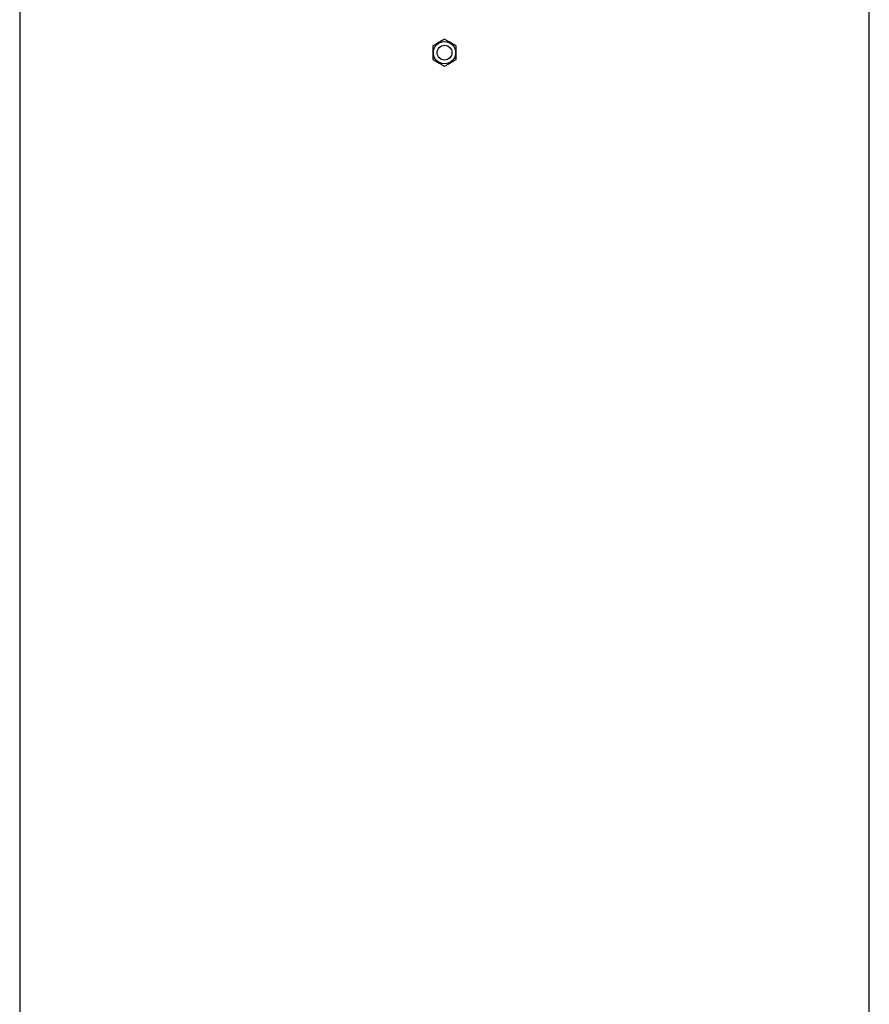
# Model space of a CAD drawing. Header units: millimetres. Extents: x 5407 to 15347, y 2145 to 17923.
# Tile 5 of 7: x 9937 to 13377, y 10034 to 14021. Entities that reach past the tile are written whole.
import ezdxf

# ---------------------------------------------------------------- set-up
doc = ezdxf.new("R2010")
doc.units = ezdxf.units.MM
doc.header["$LTSCALE"] = 5

msp = doc.modelspace()

# ---------------------------------------------------------------- linework, layer by layer
at = {"color": 7, "linetype": 'Continuous', "lineweight": 25}
for p, q in [((9936.9, 14387.6), (9936.9, 6812.6)), ((13376.9, 6812.6), (13376.9, 14387.6))]:
    msp.add_line(p, q, dxfattribs=at)
for radius in [45, 30]:
    msp.add_circle((11656.9, 13887.6), radius, dxfattribs=at)
for points, knots in [([(11656.9, 13942.5), (11652.7, 13940.1), (11644.4, 13935.3), (11632.1, 13928.2), (11620.3, 13921.3), (11613, 13917.2), (11609.4, 13915.1)], [0, 0, 0, 0, 0.264609, 0.53495, 0.765348, 1, 1, 1, 1]), ([(11704.4, 13915.1), (11700.2, 13917.4), (11691.9, 13922.2), (11679.6, 13929.4), (11667.8, 13936.2), (11660.5, 13940.4), (11656.9, 13942.5)], [0, 0, 0, 0, 0.264604, 0.53495, 0.765342, 1, 1, 1, 1]), ([(11609.4, 13915.1), (11609.4, 13912.9), (11609.4, 13906.4), (11609.4, 13894.9), (11609.4, 13878.4), (11609.4, 13867), (11609.4, 13860.2)], [0, 0, 0, 0, 0.1179325, 0.3688264, 0.6258171, 1, 1, 1, 1]), ([(11704.4, 13860.2), (11704.4, 13867), (11704.4, 13878.3), (11704.4, 13894.7), (11704.4, 13906.2), (11704.4, 13912.9), (11704.4, 13915.1)], [0, 0, 0, 0, 0.374181, 0.624741, 0.882068, 1, 1, 1, 1]), ([(11609.4, 13860.2), (11613.5, 13857.8), (11621.8, 13853), (11634.2, 13845.9), (11646, 13839.1), (11653.2, 13834.9), (11656.9, 13832.8)], [0, 0, 0, 0, 0.2646039, 0.5349499, 0.7653424, 1, 1, 1, 1]), ([(11656.9, 13832.8), (11661, 13835.2), (11669.3, 13840), (11681.7, 13847.1), (11693.5, 13853.9), (11700.7, 13858.1), (11704.4, 13860.2)], [0, 0, 0, 0, 0.264609, 0.53495, 0.765348, 1, 1, 1, 1])]:
    msp.add_open_spline(points, degree=3, knots=knots, dxfattribs=at)

doc.saveas('drawing.dxf')
